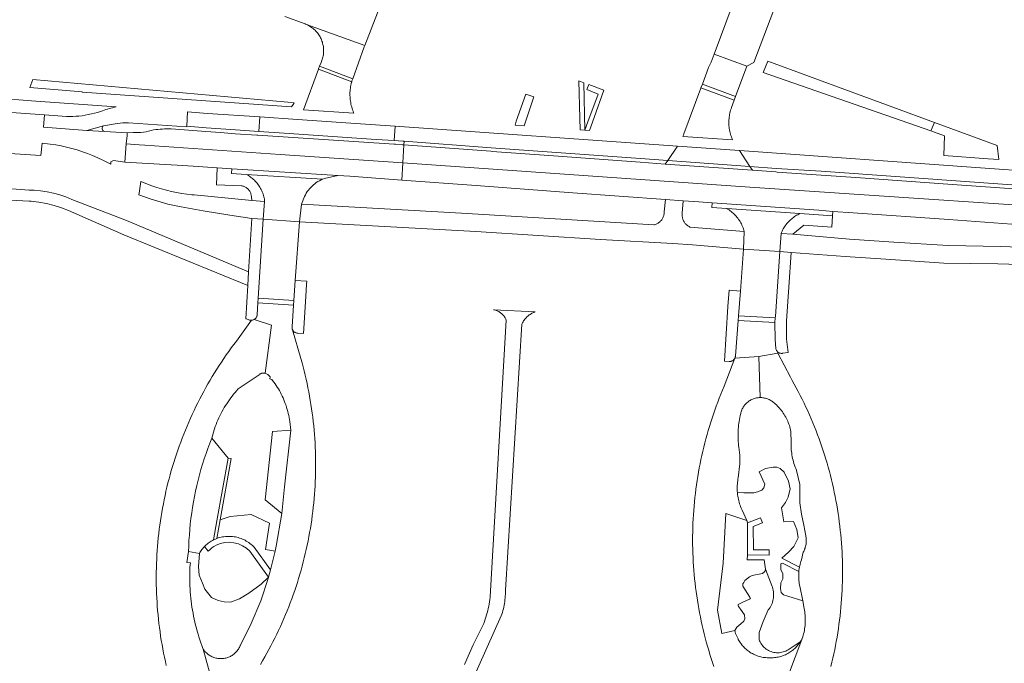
# Model space of a CAD drawing. Extents: x 152825 to 164088, y 457113 to 463005.
# Tile 247 of 256: x 158107 to 158274, y 460879 to 460988. Entities that reach past the tile are written whole.
import ezdxf

# ---------------------------------------------------------------- set-up
doc = ezdxf.new("R2010")
doc.units = 0
doc.header["$LTSCALE"] = 0.5
for name, color, linetype, lineweight in [('B-PV-VH-GESLOTENVERHARDING_ASFALT-GV', 251, 'CONTINUOUS', 18), ('B-PV-VH-HALFVERHARDING_GRIND-GV', 251, 'CONTINUOUS', 18), ('B-PV-VH-ONVERHARD_ZAND-GV', 251, 'CONTINUOUS', 18), ('B-PV-VH-OPENVERHARDING_BETONELEMENT-GV', 251, 'CONTINUOUS', 18), ('B-PV-VH-OPENVERHARDING_BETONSTRAATSTEEN-GV', 251, 'CONTINUOUS', 18), ('B-PV-VH-OPENVERHARDING_STRAATBAKSTEEN-GV', 251, 'CONTINUOUS', 18)]:
    doc.layers.add(name, color=color, linetype=linetype, lineweight=lineweight)

msp = doc.modelspace()

# ---------------------------------------------------------------- linework, layer by layer
at = {"layer": 'B-PV-VH-GESLOTENVERHARDING_ASFALT-GV', "flags": 128}
for points in [[(158152.148, 460988.259), (158155.61, 460986.998), (158155.638, 460986.987), (158155.82, 460986.911), (158165.682, 460983.373), (158172.148, 461000)], [(158230.449, 460996.801), (158224.905, 460981.885), (158230.44, 460979.825), (158231.66, 460980.449), (158239.064, 461000)], [(158126.439, 460968.565), (158125.407, 460968.55), (158125.377, 460968.055), (158125.258, 460966.666), (158127.465, 460966.514), (158128.416, 460966.449), (158151.334, 460964.873), (158172.143, 460963.427)], [(158172.143, 460963.427), (158172.336, 460966.49), (158172.085, 460966.508), (158170.89, 460966.587), (158170.67, 460966.619), (158147.545, 460968.137), (158147.406, 460968.132), (158143.718, 460968.382), (158141.236, 460968.59), (158138.768, 460968.748), (158132.878, 460969.188)], [(158283.03, 460948.921), (158273.505, 460949.261), (158264.608, 460949.409), (158255.364, 460949.978), (158247.882, 460950.524), (158238.265, 460951.373), (158236.27, 460951.431), (158236.038, 460948.396), (158237.971, 460948.264), (158247.16, 460947.578), (158254.868, 460947.037), (158263.886, 460946.441), (158273.047, 460946.286), (158282.27, 460946.019)], [(158178.842, 460864.305), (158188.826, 460886.605), (158188.927, 460886.899), (158189.02, 460887.196), (158189.105, 460887.495), (158189.183, 460887.797), (158189.253, 460888.1), (158189.315, 460888.405), (158189.37, 460888.711), (158189.416, 460889.019), (158189.454, 460889.328), (158189.485, 460889.637), (158189.507, 460889.948), (158189.522, 460890.258), (158189.529, 460890.569), (158189.527, 460890.881), (158189.526, 460890.938), (158192.329, 460936.071), (158192.372, 460936.167), (158192.45, 460936.325), (158192.535, 460936.478), (158192.626, 460936.628), (158192.725, 460936.773), (158192.83, 460936.914), (158192.941, 460937.05), (158193.058, 460937.181), (158193.181, 460937.306), (158193.31, 460937.425), (158193.444, 460937.539), (158193.583, 460937.646), (158193.727, 460937.747), (158193.875, 460937.841), (158194.028, 460937.928), (158194.184, 460938.008), (158194.343, 460938.081), (158194.506, 460938.147), (158194.589, 460938.176), (158187.541, 460938.519), (158187.69, 460938.488), (158187.837, 460938.448), (158187.981, 460938.401), (158188.123, 460938.347), (158188.262, 460938.285), (158188.397, 460938.216), (158188.529, 460938.14), (158188.656, 460938.057), (158188.779, 460937.968), (158188.897, 460937.872), (158189.01, 460937.77), (158189.117, 460937.662), (158189.218, 460937.549), (158189.314, 460937.431), (158189.402, 460937.307), (158189.485, 460937.18), (158189.56, 460937.048), (158189.629, 460936.912), (158189.69, 460936.773), (158187.026, 460890.828), (158187.006, 460890.501), (158186.976, 460890.121), (158186.938, 460889.741), (158186.892, 460889.362), (158186.838, 460888.984), (158186.776, 460888.607), (158186.707, 460888.231), (158186.629, 460887.858), (158186.543, 460887.486), (158186.45, 460887.115), (158186.349, 460886.747), (158186.24, 460886.381), (158186.124, 460886.017), (158186, 460885.656), (158185.869, 460885.298), (158185.73, 460884.942), (158184.094, 460881.693), (158182.599, 460878.377)]]:
    msp.add_lwpolyline(points, dxfattribs=at)
for points in [[(158165.682, 460983.373), (158155.82, 460986.911), (158155.999, 460986.829), (158156.174, 460986.739), (158156.345, 460986.641), (158156.512, 460986.538), (158156.675, 460986.427), (158156.833, 460986.31), (158156.986, 460986.186), (158157.135, 460986.056), (158157.277, 460985.921), (158157.415, 460985.78), (158157.546, 460985.633), (158157.671, 460985.481), (158157.79, 460985.324), (158157.902, 460985.163), (158158.008, 460984.997), (158158.107, 460984.826), (158158.199, 460984.652), (158158.284, 460984.475), (158158.362, 460984.294), (158158.432, 460984.11), (158158.495, 460983.923), (158158.55, 460983.734), (158158.597, 460983.543), (158158.636, 460983.35), (158158.668, 460983.156), (158158.692, 460982.96), (158158.707, 460982.764), (158158.715, 460982.567), (158158.715, 460982.37), (158158.707, 460982.174), (158158.69, 460981.977), (158158.666, 460981.782), (158158.634, 460981.588), (158158.594, 460981.395), (158158.546, 460981.204), (158158.491, 460981.015), (158158.428, 460980.828), (158158.357, 460980.645), (158158.279, 460980.464), (158158.015, 460979.825), (158163.647, 460977.694), (158165.585, 460983.127)], [(158230.44, 460979.825), (158224.905, 460981.885), (158224.394, 460980.526), (158223.994, 460979.606), (158222.93, 460976.787), (158228.552, 460974.683)], [(158163.482, 460977.205), (158157.851, 460979.35), (158155.282, 460972.447), (158155.279, 460972.442), (158163.86, 460971.87), (158163.807, 460971.987), (158163.712, 460972.218), (158163.625, 460972.451), (158163.545, 460972.687), (158163.473, 460972.926), (158163.409, 460973.167), (158163.352, 460973.409), (158163.304, 460973.654), (158163.262, 460973.899), (158163.229, 460974.146), (158163.204, 460974.394), (158163.187, 460974.643), (158163.178, 460974.892), (158163.177, 460975.141), (158163.184, 460975.39), (158163.199, 460975.639), (158163.222, 460975.887), (158163.252, 460976.134), (158163.291, 460976.381), (158163.337, 460976.625), (158163.392, 460976.869), (158163.454, 460977.11)], [(158163.647, 460977.694), (158158.015, 460979.825), (158157.861, 460979.376), (158157.851, 460979.35), (158163.482, 460977.205), (158163.524, 460977.349)], [(158228.552, 460974.683), (158222.93, 460976.787), (158222.688, 460976.181), (158228.33, 460974.078)], [(158228.33, 460974.078), (158222.688, 460976.181), (158222.652, 460976.09), (158219.808, 460968.368), (158219.715, 460968.141), (158219.613, 460967.906), (158228.061, 460967.323), (158228.019, 460967.414), (158227.927, 460967.636), (158227.842, 460967.862), (158227.764, 460968.089), (158227.695, 460968.32), (158227.633, 460968.552), (158227.578, 460968.787), (158227.532, 460969.023), (158227.493, 460969.26), (158227.462, 460969.499), (158227.44, 460969.739), (158227.425, 460969.979), (158227.418, 460970.22), (158227.419, 460970.46), (158227.428, 460970.701), (158227.445, 460970.941), (158227.47, 460971.18), (158227.503, 460971.419), (158227.545, 460971.656), (158227.593, 460971.891), (158227.65, 460972.125), (158227.714, 460972.357), (158227.786, 460972.587), (158227.866, 460972.814)], [(158147.71, 460968.756), (158147.883, 460971.243), (158139.046, 460971.823), (158135.64, 460972.086), (158135.496, 460969.672), (158138.798, 460969.398), (158141.292, 460969.221), (158143.767, 460969.029)], [(158164.989, 460970.067), (158154.298, 460970.797), (158147.883, 460971.243), (158147.71, 460968.756), (158152.052, 460968.466), (158167.606, 460967.427), (158170.691, 460967.221), (158170.832, 460969.652)], [(158170.832, 460969.652), (158170.691, 460967.221), (158172.138, 460967.125), (158172.382, 460967.107), (158187.093, 460966.014), (158212.451, 460964.181), (158217.095, 460963.843), (158218.706, 460966.254)], [(158140.683, 460962.606), (158143.132, 460962.446), (158161.138, 460961.308), (158163.129, 460961.16), (158171.96, 460960.518), (158172.143, 460963.427), (158151.334, 460964.873), (158128.416, 460966.449), (158127.465, 460966.514), (158125.258, 460966.666), (158124.991, 460963.547), (158134.84, 460963.015), (158137.446, 460962.814), (158140.627, 460962.61)], [(158187.06, 460965.403), (158172.336, 460966.49), (158172.143, 460963.427), (158230.986, 460959.34), (158300.115, 460954.697), (158325.066, 460952.885), (158325.227, 460955.742), (158324.583, 460955.78), (158321.275, 460955.982), (158305.975, 460956.918), (158301.006, 460957.222), (158299.783, 460957.305), (158288.783, 460958.111), (158277.386, 460958.944), (158265.347, 460959.787), (158248.935, 460960.965), (158243.053, 460961.367), (158235.615, 460961.873), (158235.407, 460961.896), (158231.423, 460962.18), (158216.63, 460963.235), (158212.393, 460963.537), (158197.707, 460964.637), (158187.272, 460965.39)], [(158229.219, 460965.525), (158218.706, 460966.254), (158217.095, 460963.843), (158231.002, 460962.83)], [(158270.079, 460962.595), (158229.219, 460965.525), (158231.002, 460962.83), (158235.45, 460962.506), (158243.094, 460962.025), (158269.864, 460960.097), (158288.776, 460958.739), (158301.045, 460957.863), (158306.489, 460957.528), (158308.183, 460959.833), (158279.654, 460961.911)], [(158230.986, 460959.34), (158172.143, 460963.427), (158171.96, 460960.518), (158184.603, 460959.599), (158200.986, 460958.356), (158216.681, 460957.226), (158219.696, 460957.026), (158222.346, 460956.813), (158224.611, 460956.671), (158242.654, 460955.402), (158245.051, 460955.217), (158248.48, 460954.975), (158264.727, 460953.818), (158276.904, 460952.936), (158288.365, 460952.131), (158304.74, 460950.951), (158306.483, 460950.844), (158309.477, 460950.647), (158321.195, 460949.985), (158323.42, 460949.856), (158324.89, 460949.768), (158325.066, 460952.885), (158300.115, 460954.697)], [(158161.138, 460961.308), (158143.132, 460962.446), (158143.082, 460961.648), (158145.576, 460961.49), (158158.53, 460960.672), (158158.556, 460960.684), (158158.845, 460960.797), (158158.886, 460960.812)], [(158148.712, 460956.867), (158146.52, 460957.036), (158136.746, 460958), (158136.379, 460958.033), (158135.512, 460958.13), (158134.649, 460958.255), (158133.789, 460958.406), (158132.935, 460958.584), (158132.087, 460958.789), (158131.246, 460959.021), (158130.413, 460959.279), (158129.588, 460959.563), (158127.744, 460960.253), (158127.452, 460958.279), (158127.386, 460957.997), (158129.457, 460957.294), (158131.193, 460956.785), (158132.325, 460956.45), (158134.55, 460955.992), (158138.279, 460955.317), (158142.826, 460954.582), (158146.556, 460954.014), (158148.48, 460953.881)], [(158158.53, 460960.672), (158145.576, 460961.49), (158145.767, 460961.387), (158145.954, 460961.277), (158146.137, 460961.161), (158146.315, 460961.038), (158146.489, 460960.908), (158146.657, 460960.772), (158146.821, 460960.63), (158146.979, 460960.481), (158147.132, 460960.328), (158147.279, 460960.168), (158147.42, 460960.003), (158147.555, 460959.834), (158147.683, 460959.659), (158147.805, 460959.479), (158147.92, 460959.296), (158148.029, 460959.108), (158148.13, 460958.916), (158148.224, 460958.721), (158148.311, 460958.523), (158148.391, 460958.321), (158148.463, 460958.116), (158148.527, 460957.909), (158148.584, 460957.7), (158148.633, 460957.489), (158148.674, 460957.276), (158148.707, 460957.062), (158148.712, 460956.867), (158148.48, 460953.881), (158154.599, 460953.412), (158154.948, 460956.426), (158155.477, 460957.756), (158155.619, 460958.032), (158155.775, 460958.3), (158155.944, 460958.56), (158156.127, 460958.81), (158156.323, 460959.051), (158156.53, 460959.281), (158156.75, 460959.501), (158156.98, 460959.708), (158157.22, 460959.904), (158157.471, 460960.087), (158157.73, 460960.257), (158157.998, 460960.413), (158158.274, 460960.556)], [(158230.034, 460951.792), (158220.816, 460952.552), (158220.798, 460952.561), (158220.678, 460952.623), (158220.562, 460952.692), (158220.45, 460952.767), (158220.342, 460952.85), (158220.24, 460952.938), (158220.143, 460953.032), (158220.052, 460953.132), (158219.967, 460953.238), (158219.889, 460953.348), (158219.817, 460953.462), (158219.752, 460953.58), (158219.694, 460953.703), (158219.643, 460953.828), (158219.6, 460953.956), (158219.564, 460954.086), (158219.536, 460954.219), (158219.517, 460954.352), (158219.505, 460954.487), (158219.501, 460954.622), (158219.505, 460954.757), (158219.517, 460954.892), (158219.696, 460957.026), (158216.681, 460957.226), (158216.478, 460955.147), (158216.475, 460955.046), (158216.465, 460954.911), (158216.447, 460954.777), (158216.421, 460954.644), (158216.387, 460954.513), (158216.345, 460954.384), (158216.296, 460954.258), (158216.239, 460954.136), (158216.176, 460954.016), (158216.105, 460953.901), (158216.028, 460953.79), (158215.944, 460953.684), (158215.854, 460953.583), (158215.758, 460953.487), (158215.657, 460953.397), (158215.551, 460953.314), (158215.44, 460953.237), (158215.324, 460953.166), (158215.205, 460953.103), (158215.082, 460953.046), (158214.956, 460952.997), (158214.827, 460952.956), (158214.696, 460952.922), (158206.412, 460953.423), (158182.091, 460954.882), (158154.955, 460956.425), (158154.948, 460956.426), (158154.599, 460953.412), (158184.512, 460951.779), (158205.682, 460950.461), (158217.937, 460949.756), (158221.264, 460949.528), (158229.886, 460948.818)], [(158242.654, 460955.402), (158224.611, 460956.671), (158224.555, 460955.873), (158227.102, 460955.694), (158239.463, 460954.824), (158242.598, 460954.604), (158244.997, 460954.442), (158245.051, 460955.217)], [(158239.463, 460954.824), (158227.102, 460955.694), (158227.269, 460955.589), (158227.459, 460955.462), (158227.644, 460955.328), (158227.825, 460955.187), (158228, 460955.04), (158228.171, 460954.887), (158228.335, 460954.729), (158228.495, 460954.564), (158228.648, 460954.394), (158228.795, 460954.219), (158228.936, 460954.039), (158229.071, 460953.854), (158229.199, 460953.665), (158229.32, 460953.471), (158229.435, 460953.273), (158229.542, 460953.071), (158229.643, 460952.865), (158229.736, 460952.656), (158229.822, 460952.444), (158229.9, 460952.229), (158229.971, 460952.012), (158230.034, 460951.792), (158229.886, 460948.818), (158236.038, 460948.396), (158236.27, 460951.431), (158236.351, 460951.635), (158236.438, 460951.836), (158236.534, 460952.034), (158236.636, 460952.228), (158236.745, 460952.418), (158236.862, 460952.604), (158236.985, 460952.786), (158237.114, 460952.963), (158237.25, 460953.136), (158237.392, 460953.303), (158237.54, 460953.465), (158237.694, 460953.621), (158237.853, 460953.772), (158238.018, 460953.917), (158238.188, 460954.056), (158238.363, 460954.188), (158238.543, 460954.314), (158238.727, 460954.434), (158238.915, 460954.546), (158239.108, 460954.652), (158239.304, 460954.75)], [(158148.48, 460953.881), (158146.556, 460954.014), (158145.996, 460944.936), (158145.853, 460942.623), (158145.507, 460937.007), (158145.625, 460936.965), (158146.061, 460936.81), (158146.146, 460936.781), (158146.234, 460936.759), (158146.323, 460936.746), (158146.413, 460936.74), (158146.461, 460936.74), (158146.504, 460936.742), (158146.593, 460936.752), (158146.682, 460936.771), (158146.768, 460936.797), (158146.852, 460936.83), (158146.931, 460936.87), (158146.934, 460936.872), (158147.009, 460936.918), (158147.082, 460936.973), (158147.148, 460937.033), (158147.21, 460937.099), (158147.265, 460937.171), (158147.314, 460937.247), (158147.356, 460937.327), (158147.391, 460937.41), (158147.418, 460937.496), (158147.437, 460937.584), (158147.449, 460937.674), (158147.45, 460937.693), (158147.558, 460939.703), (158147.605, 460940.5)], [(158236.038, 460948.396), (158229.886, 460948.818), (158229.405, 460941.697), (158229.073, 460937.517), (158235.28, 460937.132), (158235.303, 460937.372)], [(158237.971, 460948.264), (158236.038, 460948.396), (158235.303, 460937.372), (158235.28, 460937.132), (158235.204, 460936.352), (158235.252, 460933.455), (158235.376, 460931.955), (158235.391, 460931.872), (158235.415, 460931.787), (158235.447, 460931.705), (158235.486, 460931.626), (158235.531, 460931.551), (158235.584, 460931.48), (158235.642, 460931.414), (158235.707, 460931.354), (158235.776, 460931.3), (158235.85, 460931.253), (158235.929, 460931.212), (158236.01, 460931.179), (158236.094, 460931.153), (158236.181, 460931.135), (158236.268, 460931.125), (158236.356, 460931.122), (158236.444, 460931.128), (158236.531, 460931.142), (158237.475, 460931.292), (158237.173, 460933.541), (158237.203, 460936.604), (158237.422, 460939.927), (158237.581, 460942.349)], [(158155.87, 460943.35), (158153.912, 460943.464), (158153.681, 460940.119), (158153.624, 460939.303), (158153.369, 460935.605), (158153.366, 460935.516), (158153.371, 460935.428), (158153.383, 460935.34), (158153.404, 460935.254), (158153.433, 460935.17), (158153.458, 460935.109), (158153.468, 460935.088), (158153.511, 460935.011), (158153.561, 460934.937), (158153.617, 460934.869), (158153.679, 460934.805), (158153.747, 460934.748), (158153.819, 460934.696), (158153.896, 460934.652), (158153.977, 460934.615), (158154.06, 460934.585), (158154.146, 460934.562), (158154.234, 460934.548), (158154.322, 460934.541), (158154.346, 460934.541), (158155.298, 460934.484), (158155.705, 460940.798), (158155.838, 460942.859)], [(158229.405, 460941.697), (158227.449, 460941.874), (158227.267, 460939.08), (158226.662, 460929.785), (158227.492, 460929.749), (158227.574, 460929.747), (158227.662, 460929.752), (158227.749, 460929.765), (158227.835, 460929.786), (158227.918, 460929.815), (158227.999, 460929.851), (158228.076, 460929.894), (158228.148, 460929.944), (158228.216, 460930.001), (158228.278, 460930.063), (158228.334, 460930.131), (158228.385, 460930.204), (158228.428, 460930.28), (158228.447, 460930.322), (158228.464, 460930.361), (158228.493, 460930.444), (158228.514, 460930.53), (158228.527, 460930.617), (158228.532, 460930.705), (158229.01, 460936.725), (158229.073, 460937.517)]]:
    msp.add_lwpolyline(points, close=True, dxfattribs=at)
at = {"layer": 'B-PV-VH-GESLOTENVERHARDING_ASFALT-GV'}
for points in [[(158129.888, 460969.037, -0.0805624), (158126.439, 460968.565)], [(158132.878, 460969.188, 0.039132), (158129.888, 460969.037)]]:
    msp.add_lwpolyline(points, format="xyb", dxfattribs=at)
at = {"layer": 'B-PV-VH-HALFVERHARDING_GRIND-GV', "flags": 128}
for points in [[(158145.996, 460944.936), (158125.279, 460953.691), (158116.036, 460957.239), (158115.013, 460957.665), (158113.966, 460958.026), (158112.898, 460958.321), (158111.814, 460958.548), (158110.717, 460958.707), (158109.613, 460958.796), (158108.783, 460958.817), (158101.444, 460959.401), (158101.272, 460957.348), (158108.792, 460956.953), (158109.126, 460956.928), (158110.432, 460956.775), (158111.725, 460956.541), (158113.002, 460956.226), (158114.256, 460955.831), (158115.482, 460955.359), (158124.832, 460951.224), (158145.853, 460942.623)], [(158149.701, 460894.417), (158150.476, 460897.594), (158148.865, 460897.87), (158149.533, 460902.334), (158146.457, 460903.789), (158142.849, 460903.455), (158141.183, 460902.908), (158140.614, 460899.727), (158140.847, 460899.808), (158141.083, 460899.878), (158141.321, 460899.939), (158141.562, 460899.989), (158141.805, 460900.03), (158142.049, 460900.06), (158142.295, 460900.08), (158142.54, 460900.09), (158142.787, 460900.089), (158143.032, 460900.078), (158143.278, 460900.057), (158143.522, 460900.026), (158143.764, 460899.984), (158144.005, 460899.932), (158144.243, 460899.87), (158144.479, 460899.799), (158144.711, 460899.717), (158144.94, 460899.626), (158145.164, 460899.525), (158145.384, 460899.415), (158145.6, 460899.296), (158145.81, 460899.168), (158146.015, 460899.031), (158146.213, 460898.886), (158146.406, 460898.733), (158146.592, 460898.572), (158146.771, 460898.403), (158146.938, 460898.232)]]:
    msp.add_lwpolyline(points, close=True, dxfattribs=at)
at = {"layer": 'B-PV-VH-ONVERHARD_ZAND-GV', "flags": 128}
for points in [[(158262.273, 460970.308), (158234.016, 460980.689), (158233.252, 460978.756), (158261.654, 460968.858)], [(158152.663, 460973.712), (158109.404, 460977.555), (158108.918, 460976.223), (158117.778, 460975.487), (158117.772, 460975.434), (158153.288, 460972.936), (158153.547, 460973.326), (158153.728, 460973.617)], [(158194.353, 460974.622), (158193, 460975.118), (158191.365, 460970.508), (158191.169, 460969.845), (158192.698, 460969.737)], [(158204.555, 460971.116), (158206.243, 460975.768), (158203.655, 460976.722), (158203.354, 460975.907), (158205.258, 460975.114), (158203.528, 460970.395), (158203.019, 460969.006), (158203.771, 460968.952)], [(158272.935, 460966.391), (158262.273, 460970.308), (158261.654, 460968.858), (158263.967, 460968.052), (158263.86, 460964.666), (158271.38, 460964.126), (158273.216, 460963.992)], [(158140.62, 460902.724), (158140.04, 460899.48), (158140.214, 460899.562), (158140.385, 460899.637), (158140.614, 460899.727), (158141.183, 460902.908), (158143.033, 460913.268), (158142.52, 460913.36)], [(158239.284, 460894.097), (158239.285, 460894.1), (158239.31, 460894.353), (158239.344, 460894.604), (158239.385, 460894.855), (158239.39, 460894.875), (158236.409, 460896.415), (158237.507, 460897.395), (158238.46, 460898.393), (158239.159, 460899.859), (158238.972, 460901.267), (158238.406, 460902.619), (158236.745, 460902.522), (158236.353, 460904.926), (158237.04, 460905.842), (158237.486, 460906.716), (158237.787, 460908.163), (158237.51, 460909.462), (158236.781, 460910.958), (158236.092, 460911.569), (158235.549, 460911.802), (158234.917, 460911.817), (158233.617, 460911.595), (158232.536, 460911.012), (158233.502, 460908.921), (158233.36, 460908.324), (158233.037, 460907.926), (158232.279, 460907.615), (158231.666, 460907.486), (158229.932, 460907.461), (158228.857, 460907.569), (158228.87, 460907.413), (158228.9, 460907.152), (158228.937, 460906.893), (158228.983, 460906.635), (158229.036, 460906.378), (158229.098, 460906.123), (158229.167, 460905.87), (158229.244, 460905.62), (158229.328, 460905.371), (158229.42, 460905.126), (158229.519, 460904.883), (158229.626, 460904.644), (158229.68, 460904.53), (158230.45, 460902.78), (158230.577, 460902.382), (158232.784, 460903.224), (158233.116, 460902.354), (158231.551, 460901.756), (158231.579, 460897.796), (158234.272, 460897.795), (158234.272, 460896.923), (158230.604, 460896.924), (158230.543, 460896.105), (158233.412, 460896.131), (158233.635, 460894.543), (158234.768, 460891.567), (158234.81, 460891.444), (158234.883, 460891.2), (158234.94, 460890.952), (158234.981, 460890.701), (158235.006, 460890.448), (158235.015, 460890.194), (158235.008, 460889.939), (158234.986, 460889.686), (158234.947, 460889.434), (158234.893, 460889.186), (158234.823, 460888.941), (158234.738, 460888.701), (158234.638, 460888.467), (158234.524, 460888.24), (158234.395, 460888.021), (158234.253, 460887.81), (158234.098, 460887.608), (158233.239, 460885.671), (158232.579, 460883.772), (158232.584, 460882.525), (158232.639, 460882.385), (158232.734, 460882.176), (158232.844, 460881.974), (158232.967, 460881.78), (158233.104, 460881.594), (158233.253, 460881.419), (158233.415, 460881.255), (158233.587, 460881.102), (158233.769, 460880.961), (158233.961, 460880.834), (158234.161, 460880.72), (158234.368, 460880.62), (158234.582, 460880.535), (158234.801, 460880.465), (158235.025, 460880.41), (158235.252, 460880.371), (158235.481, 460880.348), (158235.711, 460880.341), (158235.941, 460880.35), (158236.17, 460880.375), (158236.397, 460880.415), (158236.62, 460880.472), (158236.839, 460880.543), (158237.052, 460880.63), (158237.259, 460880.731), (158237.458, 460880.846), (158237.649, 460880.975), (158239.515, 460882.191), (158239.56, 460882.261), (158239.669, 460882.447), (158239.772, 460882.636), (158239.867, 460882.83), (158239.956, 460883.028), (158240.033, 460883.303), (158240.102, 460883.58), (158240.164, 460883.859), (158240.218, 460884.139), (158240.263, 460884.421), (158240.301, 460884.704), (158240.331, 460884.988), (158240.353, 460885.273), (158240.367, 460885.558), (158240.373, 460885.843), (158240.371, 460886.129), (158240.361, 460886.414), (158240.343, 460886.699), (158240.317, 460886.983), (158240.283, 460887.267), (158240.241, 460887.549), (158240.192, 460887.83), (158240.184, 460887.869), (158239.941, 460889.125), (158237.412, 460889.916), (158236.688, 460890.166), (158236.307, 460890.58), (158236.178, 460891.266), (158236.247, 460892.187), (158236.569, 460892.857), (158236.565, 460893.724), (158236.255, 460894.463), (158236.216, 460895.023), (158236.251, 460895.421), (158236.485, 460895.512), (158236.612, 460895.458)], [(158230.604, 460896.924), (158234.272, 460896.923), (158234.272, 460897.795), (158231.579, 460897.796), (158231.551, 460901.756), (158233.116, 460902.354), (158232.784, 460903.224), (158230.577, 460902.382)]]:
    msp.add_lwpolyline(points, close=True, dxfattribs=at)
for points in [[(158123.531, 460972.927), (158109.892, 460973.894), (158102.676, 460974.448), (158102.493, 460972.182), (158111.399, 460971.575), (158115.111, 460971.301), (158115.643, 460971.296), (158116.174, 460971.308), (158116.705, 460971.337), (158117.235, 460971.383), (158117.763, 460971.445), (158118.289, 460971.524), (158118.812, 460971.619), (158119.332, 460971.731), (158119.848, 460971.858), (158120.36, 460972.002), (158120.867, 460972.162), (158121.217, 460972.283)], [(158139.157, 460897.586), (158138.506, 460898.345), (158138.361, 460898.189), (158138.223, 460898.027), (158138.091, 460897.86), (158137.964, 460897.688), (158137.845, 460897.512), (158137.732, 460897.332), (158137.65, 460897.19), (158137.477, 460894.988), (158137.617, 460893.483), (158138.156, 460892.169), (158138.561, 460891.123), (158139.711, 460889.736), (158140.819, 460889.188), (158141.868, 460888.963), (158142.898, 460888.949), (158144.478, 460889.47), (158146.037, 460890.468), (158148.152, 460891.997), (158149.393, 460893.152)], [(158149.393, 460893.152), (158146.208, 460897.548)]]:
    msp.add_lwpolyline(points, dxfattribs=at)
at = {"layer": 'B-PV-VH-ONVERHARD_ZAND-GV'}
for points in [[(158121.217, 460972.283, -0.0266534), (158123.531, 460972.927)], [(158140.484, 460898.584, 0.0726336), (158139.157, 460897.586)], [(158146.208, 460897.548, 0.330863), (158140.484, 460898.584)]]:
    msp.add_lwpolyline(points, format="xyb", dxfattribs=at)
at = {"layer": 'B-PV-VH-OPENVERHARDING_BETONELEMENT-GV', "flags": 128}
msp.add_lwpolyline([(158203.019, 460969.006), (158202.836, 460977.024), (158201.999, 460977.333), (158202.143, 460971.004), (158202.187, 460969.065)], close=True, dxfattribs=at)
at = {"layer": 'B-PV-VH-OPENVERHARDING_BETONSTRAATSTEEN-GV', "flags": 128}
for points in [[(158101.901, 460965.277), (158110.795, 460964.678), (158110.998, 460966.796), (158112.375, 460966.626), (158113.296, 460966.483), (158114.212, 460966.311), (158115.123, 460966.11), (158116.026, 460965.881), (158116.922, 460965.623), (158117.81, 460965.338), (158118.688, 460965.024), (158119.555, 460964.684), (158120.412, 460964.316), (158121.256, 460963.922), (158122.088, 460963.501), (158122.628, 460963.209), (158122.637, 460963.606), (158123.101, 460963.866), (158124.991, 460963.547), (158125.258, 460966.666), (158125.377, 460968.055), (158125.407, 460968.55), (158121.541, 460968.765), (158118.544, 460968.932), (158111.221, 460969.476), (158111.399, 460971.575), (158102.493, 460972.182)], [(158123.723, 460970.144), (158121.41, 460969.741)], [(158172.336, 460966.49), (158172.382, 460967.107), (158172.138, 460967.125), (158170.691, 460967.221), (158167.606, 460967.427), (158152.052, 460968.466), (158147.71, 460968.756), (158143.767, 460969.029), (158141.292, 460969.221), (158138.798, 460969.398), (158135.496, 460969.672), (158135.487, 460969.546), (158125.628, 460970.24)], [(158121.41, 460969.741), (158118.544, 460968.932), (158121.541, 460968.765)], [(158121.541, 460968.765), (158125.407, 460968.55), (158126.439, 460968.565)], [(158132.878, 460969.188), (158138.768, 460968.748), (158141.236, 460968.59), (158143.718, 460968.382), (158147.406, 460968.132), (158147.545, 460968.137), (158170.67, 460966.619), (158170.89, 460966.587), (158172.085, 460966.508), (158172.336, 460966.49)]]:
    msp.add_lwpolyline(points, dxfattribs=at)
at = {"layer": 'B-PV-VH-OPENVERHARDING_BETONSTRAATSTEEN-GV'}
for points in [[(158125.628, 460970.24, 0.0377787), (158123.723, 460970.144)], [(158121.41, 460969.741, 0.6403839), (158121.541, 460968.765)], [(158121.541, 460968.765, -0.6403839), (158121.41, 460969.741)], [(158126.439, 460968.565, 0.0805624), (158129.888, 460969.037)], [(158129.888, 460969.037, -0.039132), (158132.878, 460969.188)]]:
    msp.add_lwpolyline(points, format="xyb", dxfattribs=at)
at = {"layer": 'B-PV-VH-OPENVERHARDING_BETONSTRAATSTEEN-GV', "flags": 128}
for points in [[(158172.382, 460967.107), (158172.336, 460966.49), (158187.06, 460965.403), (158187.272, 460965.39), (158197.707, 460964.637), (158212.393, 460963.537), (158216.63, 460963.235), (158217.095, 460963.843), (158212.451, 460964.181), (158187.093, 460966.014)], [(158231.002, 460962.83), (158217.095, 460963.843), (158216.63, 460963.235), (158231.423, 460962.18)], [(158235.45, 460962.506), (158231.002, 460962.83), (158231.423, 460962.18), (158235.407, 460961.896), (158235.615, 460961.873), (158243.053, 460961.367), (158248.935, 460960.965), (158265.347, 460959.787), (158277.386, 460958.944), (158288.783, 460958.111), (158299.783, 460957.305), (158301.006, 460957.222), (158305.975, 460956.918), (158306.489, 460957.528), (158301.045, 460957.863), (158288.776, 460958.739), (158269.864, 460960.097), (158243.094, 460962.025)], [(158154.599, 460953.412), (158148.48, 460953.881), (158147.605, 460940.5), (158153.681, 460940.119), (158153.912, 460943.464)], [(158153.681, 460940.119), (158147.605, 460940.5), (158147.558, 460939.703), (158153.624, 460939.303)], [(158235.28, 460937.132), (158229.073, 460937.517), (158229.01, 460936.725), (158235.204, 460936.352)], [(158135.82, 460897.49), (158137.65, 460897.19), (158137.732, 460897.332), (158137.845, 460897.512), (158137.964, 460897.688), (158138.091, 460897.86), (158138.223, 460898.027), (158138.361, 460898.189), (158138.506, 460898.345), (158138.656, 460898.496), (158138.812, 460898.641), (158138.974, 460898.78), (158139.14, 460898.913), (158139.311, 460899.04), (158139.487, 460899.16), (158139.667, 460899.274), (158139.852, 460899.38), (158140.04, 460899.48), (158140.62, 460902.724), (158142.52, 460913.36), (158139.77, 460916.76), (158139.423, 460915.884), (158139.091, 460915.003), (158138.775, 460914.115), (158138.475, 460913.223), (158138.19, 460912.325), (158137.921, 460911.422), (158137.668, 460910.515), (158137.43, 460909.603), (158137.209, 460908.687), (158137.004, 460907.768), (158136.815, 460906.845), (158136.641, 460905.919), (158136.485, 460904.99), (158136.344, 460904.059), (158136.22, 460903.125), (158136.112, 460902.189), (158136.021, 460901.252), (158135.946, 460900.313), (158135.888, 460899.373), (158135.846, 460898.432)], [(158152.105, 460908.476), (158153.18, 460918.1), (158150.044, 460917.866), (158148.778, 460906.288), (158151.64, 460903.95)]]:
    msp.add_lwpolyline(points, close=True, dxfattribs=at)
at = {"layer": 'B-PV-VH-OPENVERHARDING_STRAATBAKSTEEN-GV', "flags": 128}
for points in [[(158143.132, 460962.446), (158140.683, 460962.606), (158140.553, 460959.711), (158144.789, 460959.547), (158144.9, 460959.528), (158145.022, 460959.499), (158145.142, 460959.463), (158145.259, 460959.419), (158145.374, 460959.368), (158145.485, 460959.309), (158145.592, 460959.244), (158145.694, 460959.171), (158145.792, 460959.093), (158145.885, 460959.008), (158145.972, 460958.918), (158146.053, 460958.822), (158146.128, 460958.721), (158146.196, 460958.616), (158146.257, 460958.507), (158146.312, 460958.394), (158146.359, 460958.277), (158146.398, 460958.158), (158146.43, 460958.037), (158146.454, 460957.914), (158146.47, 460957.789), (158146.478, 460957.664), (158146.52, 460957.036), (158148.712, 460956.867), (158148.707, 460957.062), (158148.674, 460957.276), (158148.633, 460957.489), (158148.584, 460957.7), (158148.527, 460957.909), (158148.463, 460958.116), (158148.391, 460958.321), (158148.311, 460958.523), (158148.224, 460958.721), (158148.13, 460958.916), (158148.029, 460959.108), (158147.92, 460959.296), (158147.805, 460959.479), (158147.683, 460959.659), (158147.555, 460959.834), (158147.42, 460960.003), (158147.279, 460960.168), (158147.132, 460960.328), (158146.979, 460960.481), (158146.821, 460960.63), (158146.657, 460960.772), (158146.489, 460960.908), (158146.315, 460961.038), (158146.137, 460961.161), (158145.954, 460961.277), (158145.767, 460961.387), (158145.576, 460961.49), (158143.082, 460961.648)], [(158242.598, 460954.604), (158239.463, 460954.824), (158239.304, 460954.75), (158239.108, 460954.652), (158238.915, 460954.546), (158238.727, 460954.434), (158238.543, 460954.314), (158238.363, 460954.188), (158238.188, 460954.056), (158238.018, 460953.917), (158237.853, 460953.772), (158237.694, 460953.621), (158237.54, 460953.465), (158237.392, 460953.303), (158237.25, 460953.136), (158237.114, 460952.963), (158236.985, 460952.786), (158236.862, 460952.604), (158236.745, 460952.418), (158236.636, 460952.228), (158236.534, 460952.034), (158236.438, 460951.836), (158236.351, 460951.635), (158236.27, 460951.431), (158238.265, 460951.373), (158240.132, 460952.881), (158244.864, 460952.532), (158244.997, 460954.442)], [(158235.204, 460936.352), (158229.01, 460936.725), (158228.532, 460930.705), (158228.527, 460930.617), (158228.514, 460930.53), (158228.493, 460930.444), (158228.464, 460930.361), (158228.447, 460930.322), (158232.483, 460930.582), (158235.745, 460931.167), (158235.584, 460931.48), (158235.531, 460931.551), (158235.486, 460931.626), (158235.447, 460931.705), (158235.415, 460931.787), (158235.391, 460931.872), (158235.376, 460931.955), (158235.252, 460933.455)], [(158233.635, 460894.543), (158233.412, 460896.131), (158230.543, 460896.105), (158230.604, 460896.924), (158230.577, 460902.382), (158230.45, 460902.78), (158226.927, 460903.986), (158226.446, 460895.541), (158225.486, 460887.584), (158226.225, 460883.584), (158228.409, 460884.092), (158228.748, 460884.709), (158229.429, 460885.232), (158229.936, 460885.711), (158230.117, 460886.123), (158230.078, 460886.799), (158229.373, 460887.739), (158229.058, 460888.216), (158228.976, 460888.375), (158229.01, 460888.524), (158229.762, 460888.935), (158230.893, 460889.424), (158231.08, 460889.569), (158230.978, 460889.759), (158229.777, 460891.643), (158229.795, 460891.895), (158229.805, 460892.031), (158229.943, 460892.256), (158230.155, 460892.602), (158230.929, 460893.225), (158231.386, 460893.451), (158233.116, 460893.812), (158233.493, 460894.114)]]:
    msp.add_lwpolyline(points, close=True, dxfattribs=at)
for points in [[(158148.006, 460878.37), (158148.376, 460878.997), (158148.738, 460879.627), (158149.094, 460880.261), (158149.442, 460880.899), (158149.784, 460881.541), (158150.118, 460882.187), (158150.446, 460882.836), (158150.766, 460883.488), (158151.079, 460884.145), (158151.384, 460884.804), (158151.683, 460885.467), (158151.974, 460886.134), (158152.258, 460886.803), (158152.534, 460887.475), (158152.803, 460888.151), (158153.064, 460888.829), (158153.319, 460889.511), (158153.565, 460890.195), (158153.804, 460890.881), (158154.035, 460891.571), (158154.259, 460892.262), (158154.475, 460892.957), (158154.684, 460893.653), (158154.885, 460894.352), (158155.078, 460895.053), (158155.263, 460895.756), (158155.441, 460896.461), (158155.611, 460897.168), (158155.773, 460897.876), (158155.927, 460898.587), (158156.074, 460899.299), (158156.213, 460900.013), (158156.343, 460900.728), (158156.466, 460901.444), (158156.581, 460902.162), (158156.688, 460902.882), (158156.788, 460903.602), (158156.879, 460904.323), (158156.962, 460905.045), (158157.038, 460905.769), (158157.105, 460906.492), (158157.165, 460907.217), (158157.216, 460907.942), (158157.26, 460908.668), (158157.295, 460909.394), (158157.323, 460910.121), (158157.342, 460910.848), (158157.354, 460911.575), (158157.357, 460912.302), (158157.352, 460913.029), (158157.34, 460913.756), (158157.32, 460914.482), (158157.291, 460915.209), (158157.255, 460915.935), (158157.21, 460916.661), (158157.158, 460917.386), (158157.097, 460918.11), (158157.029, 460918.834), (158156.953, 460919.557), (158156.868, 460920.28), (158156.776, 460921.001), (158156.676, 460921.721), (158156.568, 460922.44), (158156.452, 460923.157), (158156.328, 460923.874), (158156.196, 460924.589), (158156.056, 460925.302), (158155.909, 460926.014), (158155.754, 460926.725), (158155.591, 460927.433), (158155.42, 460928.14), (158155.241, 460928.845), (158155.055, 460929.547), (158154.861, 460930.247), (158153.458, 460935.109), (158153.433, 460935.17), (158153.404, 460935.254), (158153.383, 460935.34), (158153.371, 460935.428), (158153.366, 460935.516), (158153.369, 460935.605), (158153.624, 460939.303), (158147.558, 460939.703), (158147.45, 460937.693), (158147.449, 460937.674), (158147.437, 460937.584), (158147.418, 460937.496), (158147.391, 460937.41), (158147.356, 460937.327), (158147.314, 460937.247), (158147.265, 460937.171), (158147.21, 460937.099), (158147.148, 460937.033), (158147.082, 460936.973), (158147.009, 460936.918), (158146.934, 460936.872), (158149.861, 460935.935), (158148.788, 460927.768), (158149.28, 460927.549), (158149.63, 460927.14), (158149.59, 460926.8), (158149.93, 460926.72), (158150.068, 460926.541), (158150.275, 460926.263), (158150.475, 460925.981), (158150.669, 460925.693), (158150.856, 460925.402), (158151.036, 460925.106), (158151.209, 460924.806), (158151.375, 460924.503), (158151.534, 460924.195), (158151.686, 460923.884), (158151.831, 460923.569), (158151.968, 460923.251), (158152.098, 460922.931), (158152.221, 460922.607), (158152.336, 460922.28), (158152.444, 460921.951), (158152.543, 460921.62), (158152.636, 460921.286), (158152.72, 460920.95), (158152.797, 460920.612), (158152.866, 460920.273), (158152.927, 460919.932), (158152.98, 460919.59), (158153.18, 460918.1), (158152.105, 460908.476), (158151.64, 460903.95), (158150.68, 460898.43), (158150.476, 460897.594), (158149.701, 460894.417), (158149.393, 460893.152), (158149.38, 460893.1), (158148.04, 460889.14), (158146.44, 460885.33), (158144.61, 460881.62), (158144.585, 460881.557), (158144.517, 460881.402), (158144.442, 460881.251), (158144.36, 460881.103), (158144.271, 460880.959), (158144.176, 460880.82), (158144.074, 460880.685), (158143.965, 460880.556), (158143.851, 460880.432), (158143.731, 460880.313), (158143.605, 460880.2), (158143.474, 460880.093), (158143.339, 460879.993), (158143.198, 460879.898), (158143.054, 460879.811), (158142.905, 460879.731), (158142.753, 460879.658), (158142.597, 460879.592), (158142.439, 460879.533), (158142.278, 460879.483), (158142.115, 460879.439), (158141.949, 460879.404), (158141.783, 460879.376), (158141.615, 460879.357), (158141.447, 460879.345), (158141.278, 460879.341), (158141.109, 460879.346), (158140.94, 460879.358), (158140.773, 460879.378), (158140.606, 460879.406), (158140.441, 460879.442), (158140.278, 460879.486), (158140.117, 460879.538), (158139.959, 460879.597), (158139.804, 460879.663), (158139.652, 460879.737), (158139.503, 460879.818), (158139.359, 460879.905), (158139.219, 460880), (158139.084, 460880.101), (158138.953, 460880.208), (158138.828, 460880.322), (158138.709, 460880.441), (158138.595, 460880.565), (158138.487, 460880.696), (158138.385, 460880.83), (158138.29, 460880.97), (158141.796, 460868.217)], [(158141.796, 460868.217), (158138.29, 460880.97), (158138.256, 460881.059), (158138.073, 460881.545), (158137.898, 460882.035), (158137.731, 460882.527), (158137.571, 460883.022), (158137.418, 460883.519), (158137.273, 460884.018), (158137.137, 460884.52), (158137.007, 460885.024), (158136.886, 460885.529), (158136.772, 460886.036), (158136.666, 460886.546), (158136.568, 460887.056), (158136.478, 460887.568), (158136.396, 460888.082), (158136.321, 460888.596), (158136.255, 460889.112), (158136.197, 460889.629), (158136.146, 460890.146), (158136.104, 460890.664), (158136.069, 460891.183), (158136.042, 460891.702), (158136.024, 460892.222), (158136.013, 460892.742), (158136.01, 460893.262), (158136.016, 460893.782), (158136.029, 460894.301), (158136.051, 460894.821), (158136.08, 460895.34), (158136.12, 460895.57), (158135.5, 460895.67), (158135.82, 460897.49), (158135.846, 460898.432), (158135.888, 460899.373), (158135.946, 460900.313), (158136.021, 460901.252), (158136.112, 460902.189), (158136.22, 460903.125), (158136.344, 460904.059), (158136.485, 460904.99), (158136.641, 460905.919), (158136.815, 460906.845), (158137.004, 460907.768), (158137.209, 460908.687), (158137.43, 460909.603), (158137.668, 460910.515), (158137.921, 460911.422), (158138.19, 460912.325), (158138.475, 460913.223), (158138.775, 460914.115), (158139.091, 460915.003), (158139.423, 460915.884), (158139.77, 460916.76), (158140.129, 460918.138), (158140.198, 460918.341), (158140.332, 460918.713), (158140.473, 460919.082), (158140.622, 460919.449), (158140.778, 460919.812), (158140.942, 460920.172), (158141.113, 460920.529), (158141.291, 460920.882), (158141.476, 460921.232), (158141.668, 460921.578), (158141.867, 460921.919), (158142.073, 460922.257), (158142.285, 460922.591), (158142.505, 460922.92), (158142.731, 460923.244), (158142.963, 460923.564), (158143.202, 460923.879), (158143.447, 460924.19), (158143.699, 460924.495), (158143.956, 460924.795), (158144.22, 460925.09), (158147.77, 460927.51), (158147.778, 460927.517), (158147.786, 460927.523), (158147.803, 460927.537), (158147.82, 460927.549), (158147.837, 460927.562), (158147.855, 460927.574), (158147.872, 460927.586), (158147.89, 460927.598), (158147.908, 460927.609), (158147.926, 460927.62), (158147.945, 460927.631), (158147.963, 460927.641), (158147.982, 460927.651), (158148.001, 460927.661), (158148.02, 460927.671), (158148.04, 460927.68), (158148.059, 460927.688), (158148.078, 460927.697), (158148.098, 460927.705), (158148.118, 460927.712), (158148.138, 460927.72), (158148.158, 460927.727), (158148.178, 460927.734), (158148.199, 460927.74), (158148.219, 460927.746), (158148.24, 460927.751), (158148.25, 460927.754), (158148.26, 460927.757), (158148.281, 460927.761), (158148.302, 460927.766), (158148.323, 460927.77), (158148.344, 460927.774), (158148.365, 460927.777), (158148.386, 460927.78), (158148.407, 460927.783), (158148.428, 460927.785), (158148.449, 460927.787), (158148.47, 460927.789), (158148.492, 460927.79), (158148.513, 460927.791), (158148.534, 460927.791), (158148.555, 460927.791), (158148.577, 460927.791), (158148.598, 460927.791), (158148.619, 460927.79), (158148.641, 460927.788), (158148.662, 460927.786), (158148.683, 460927.784), (158148.704, 460927.782), (158148.725, 460927.779), (158148.746, 460927.776), (158148.767, 460927.772), (158148.788, 460927.768), (158149.861, 460935.935), (158146.934, 460936.872), (158146.931, 460936.87), (158146.852, 460936.83), (158146.768, 460936.797), (158146.682, 460936.771), (158146.593, 460936.752), (158146.504, 460936.742), (158146.461, 460936.74), (158143.933, 460933.204), (158143.494, 460932.624), (158143.062, 460932.039), (158142.637, 460931.45), (158142.217, 460930.856), (158141.805, 460930.257), (158141.399, 460929.654), (158140.999, 460929.046), (158140.607, 460928.434), (158140.221, 460927.818), (158139.842, 460927.197), (158139.47, 460926.573), (158139.104, 460925.944), (158138.746, 460925.311), (158138.395, 460924.675), (158138.05, 460924.034), (158137.713, 460923.39), (158137.383, 460922.742), (158137.06, 460922.091), (158136.744, 460921.436), (158136.435, 460920.777), (158136.134, 460920.116), (158135.84, 460919.451), (158135.553, 460918.783), (158135.274, 460918.111), (158135.002, 460917.437), (158134.737, 460916.76), (158134.48, 460916.08), (158134.23, 460915.396), (158133.988, 460914.711), (158133.754, 460914.023), (158133.527, 460913.332), (158133.308, 460912.639), (158133.096, 460911.943), (158132.892, 460911.245), (158132.696, 460910.545), (158132.507, 460909.843), (158132.326, 460909.138), (158132.153, 460908.432), (158131.988, 460907.724), (158131.83, 460907.014), (158131.681, 460906.303), (158131.539, 460905.589), (158131.405, 460904.875), (158131.279, 460904.159), (158131.161, 460903.441), (158131.05, 460902.723), (158130.948, 460902.003), (158130.853, 460901.282), (158130.767, 460900.56), (158130.688, 460899.837), (158130.618, 460899.113), (158130.555, 460898.389), (158130.5, 460897.664), (158130.453, 460896.938), (158130.415, 460896.212), (158130.384, 460895.485), (158130.361, 460894.759), (158130.347, 460894.032), (158130.34, 460893.305), (158130.341, 460892.578), (158130.35, 460891.85), (158130.367, 460891.124), (158130.393, 460890.397), (158130.426, 460889.67), (158130.467, 460888.944), (158130.516, 460888.219), (158130.573, 460887.494), (158130.639, 460886.77), (158130.712, 460886.047), (158130.793, 460885.324), (158130.882, 460884.602), (158130.979, 460883.882), (158131.084, 460883.162), (158131.196, 460882.444), (158131.317, 460881.727), (158131.446, 460881.011), (158131.582, 460880.297), (158131.726, 460879.584), (158131.878, 460878.873), (158132.038, 460878.164)], [(158231.978, 460861.898), (158239.956, 460883.028), (158239.867, 460882.83), (158239.772, 460882.636), (158239.669, 460882.447), (158239.56, 460882.261), (158239.515, 460882.191), (158239.443, 460882.079), (158239.32, 460881.902), (158239.191, 460881.73), (158239.055, 460881.562), (158238.913, 460881.4), (158238.765, 460881.243), (158238.612, 460881.092), (158238.453, 460880.946), (158238.288, 460880.807), (158238.119, 460880.673), (158237.944, 460880.546), (158237.766, 460880.426), (158237.582, 460880.312), (158237.395, 460880.205), (158237.204, 460880.105), (158237.009, 460880.013), (158236.811, 460879.927), (158236.61, 460879.849), (158236.407, 460879.779), (158236.2, 460879.716), (158235.992, 460879.661), (158235.782, 460879.613), (158235.57, 460879.574), (158235.356, 460879.542), (158235.142, 460879.518), (158234.927, 460879.503), (158234.712, 460879.495), (158234.496, 460879.495), (158234.326, 460879.489), (158234.109, 460879.488), (158233.894, 460879.495), (158233.678, 460879.51), (158233.463, 460879.533), (158233.249, 460879.563), (158233.037, 460879.602), (158232.826, 460879.649), (158232.617, 460879.703), (158232.41, 460879.766), (158232.205, 460879.835), (158232.004, 460879.913), (158231.805, 460879.997), (158231.61, 460880.089), (158231.418, 460880.188), (158231.229, 460880.295), (158231.045, 460880.408), (158230.866, 460880.527), (158230.69, 460880.654), (158230.52, 460880.787), (158230.355, 460880.926), (158230.195, 460881.071), (158230.04, 460881.222), (158229.891, 460881.378), (158229.748, 460881.54), (158229.611, 460881.707), (158229.48, 460881.879), (158229.356, 460882.056), (158229.239, 460882.237), (158229.128, 460882.423), (158229.024, 460882.612), (158228.978, 460882.699), (158228.865, 460882.923), (158228.758, 460883.151), (158228.66, 460883.382), (158228.569, 460883.616), (158228.485, 460883.853), (158228.409, 460884.092), (158226.225, 460883.584), (158225.486, 460887.584), (158226.446, 460895.541), (158226.927, 460903.986), (158230.45, 460902.78), (158229.68, 460904.53), (158229.626, 460904.644), (158229.519, 460904.883), (158229.42, 460905.126), (158229.328, 460905.371), (158229.244, 460905.62), (158229.167, 460905.87), (158229.098, 460906.123), (158229.036, 460906.378), (158228.983, 460906.635), (158228.937, 460906.893), (158228.9, 460907.152), (158228.87, 460907.413), (158228.857, 460907.569), (158228.848, 460907.674), (158228.834, 460907.935), (158228.828, 460908.198), (158228.83, 460908.46), (158228.84, 460908.722), (158228.858, 460908.983), (158228.884, 460909.244), (158228.918, 460909.504), (158228.96, 460909.763), (158229.01, 460910.02), (158229.27, 460912.38), (158229.29, 460913.84), (158229.12, 460915.23), (158229.081, 460915.521), (158229.044, 460915.86), (158229.015, 460916.2), (158228.993, 460916.54), (158228.98, 460916.881), (158228.974, 460917.221), (158228.977, 460917.562), (158228.988, 460917.903), (158229.006, 460918.243), (158229.032, 460918.583), (158229.067, 460918.922), (158229.109, 460919.26), (158229.16, 460919.597), (158229.218, 460919.933), (158229.284, 460920.267), (158229.358, 460920.6), (158229.44, 460920.931), (158229.474, 460921.076), (158229.52, 460921.235), (158229.573, 460921.391), (158229.633, 460921.545), (158229.701, 460921.695), (158229.776, 460921.842), (158229.858, 460921.985), (158229.947, 460922.124), (158230.042, 460922.259), (158230.144, 460922.389), (158230.252, 460922.513), (158230.366, 460922.633), (158230.486, 460922.746), (158230.611, 460922.854), (158230.741, 460922.956), (158230.876, 460923.051), (158231.015, 460923.139), (158231.159, 460923.221), (158231.306, 460923.295), (158231.457, 460923.363), (158231.61, 460923.423), (158231.767, 460923.475), (158231.926, 460923.52), (158232.087, 460923.557), (158232.249, 460923.586), (158232.413, 460923.607), (158232.577, 460923.621), (158232.742, 460923.626), (158232.483, 460930.582), (158228.447, 460930.322), (158226.628, 460925.567), (158226.345, 460924.898), (158226.069, 460924.225), (158225.801, 460923.55), (158225.541, 460922.871), (158225.287, 460922.19), (158225.042, 460921.506), (158224.804, 460920.819), (158224.573, 460920.13), (158224.35, 460919.438), (158224.135, 460918.744), (158223.927, 460918.048), (158223.727, 460917.349), (158223.534, 460916.648), (158223.35, 460915.945), (158223.173, 460915.24), (158223.004, 460914.534), (158222.843, 460913.825), (158222.689, 460913.115), (158222.544, 460912.402), (158222.406, 460911.689), (158222.276, 460910.974), (158222.154, 460910.257), (158222.04, 460909.54), (158221.933, 460908.821), (158221.835, 460908.1), (158221.745, 460907.379), (158221.662, 460906.657), (158221.588, 460905.934), (158221.521, 460905.211), (158221.462, 460904.486), (158221.412, 460903.761), (158221.369, 460903.036), (158221.335, 460902.31), (158221.308, 460901.584), (158221.289, 460900.857), (158221.279, 460900.13), (158221.276, 460899.403), (158221.281, 460898.677), (158221.295, 460897.95), (158221.316, 460897.224), (158221.345, 460896.497), (158221.383, 460895.772), (158221.428, 460895.046), (158221.481, 460894.321), (158221.543, 460893.597), (158221.612, 460892.874), (158221.689, 460892.151), (158221.774, 460891.429), (158221.867, 460890.709), (158221.968, 460889.989), (158222.077, 460889.27), (158222.194, 460888.553), (158222.319, 460887.837), (158222.452, 460887.122), (158222.592, 460886.409), (158222.74, 460885.698), (158222.896, 460884.988), (158223.06, 460884.28), (158223.232, 460883.574), (158223.412, 460882.87), (158223.599, 460882.167), (158223.794, 460881.467), (158223.996, 460880.769), (158224.207, 460880.073), (158224.425, 460879.38), (158224.65, 460878.689), (158224.883, 460878.001)], [(158244.718, 460878.014), (158244.891, 460878.721), (158245.056, 460879.429), (158245.213, 460880.139), (158245.362, 460880.851), (158245.503, 460881.564), (158245.637, 460882.279), (158245.762, 460882.995), (158245.88, 460883.712), (158245.99, 460884.431), (158246.092, 460885.151), (158246.186, 460885.872), (158246.272, 460886.594), (158246.35, 460887.317), (158246.42, 460888.041), (158246.482, 460888.765), (158246.536, 460889.49), (158246.583, 460890.216), (158246.621, 460890.942), (158246.651, 460891.668), (158246.673, 460892.395), (158246.688, 460893.122), (158246.694, 460893.849), (158246.692, 460894.576), (158246.682, 460895.304), (158246.665, 460896.03), (158246.639, 460896.757), (158246.605, 460897.483), (158246.563, 460898.209), (158246.514, 460898.935), (158246.456, 460899.659), (158246.39, 460900.384), (158246.317, 460901.107), (158246.235, 460901.83), (158246.146, 460902.551), (158246.048, 460903.272), (158245.943, 460903.991), (158245.829, 460904.709), (158245.708, 460905.426), (158245.579, 460906.142), (158245.442, 460906.856), (158245.297, 460907.569), (158245.145, 460908.279), (158244.984, 460908.989), (158244.816, 460909.696), (158244.64, 460910.402), (158244.457, 460911.105), (158244.265, 460911.806), (158244.066, 460912.506), (158243.859, 460913.203), (158243.644, 460913.898), (158243.422, 460914.59), (158243.193, 460915.28), (158242.955, 460915.967), (158242.71, 460916.652), (158242.458, 460917.334), (158242.198, 460918.013), (158241.931, 460918.689), (158241.656, 460919.362), (158241.374, 460920.032), (158241.084, 460920.699), (158240.788, 460921.363), (158240.483, 460922.023), (158240.172, 460922.681), (158239.854, 460923.334), (158239.528, 460923.984), (158239.195, 460924.631), (158238.855, 460925.273), (158238.508, 460925.912), (158238.154, 460926.547), (158237.854, 460927.073), (158235.745, 460931.167), (158232.483, 460930.582), (158232.742, 460923.626), (158232.825, 460923.626), (158232.99, 460923.619), (158233.154, 460923.604), (158233.318, 460923.582), (158233.48, 460923.551), (158233.641, 460923.513), (158233.8, 460923.467), (158233.956, 460923.413), (158234.109, 460923.352), (158234.26, 460923.283), (158234.407, 460923.207), (158234.549, 460923.124), (158234.688, 460923.035), (158234.823, 460922.939), (158234.952, 460922.836), (158235.085, 460922.727), (158235.281, 460922.556), (158235.472, 460922.38), (158235.658, 460922.197), (158235.838, 460922.009), (158236.012, 460921.816), (158236.18, 460921.617), (158236.342, 460921.414), (158236.498, 460921.205), (158236.647, 460920.992), (158236.789, 460920.774), (158236.925, 460920.552), (158237.054, 460920.326), (158237.176, 460920.096), (158237.291, 460919.863), (158237.398, 460919.626), (158237.498, 460919.385), (158237.591, 460919.142), (158237.676, 460918.896), (158237.753, 460918.648), (158237.823, 460918.397), (158237.886, 460918.144), (158237.94, 460917.89), (158237.97, 460915.99), (158237.967, 460915.689), (158237.972, 460915.387), (158237.985, 460915.086), (158238.006, 460914.786), (158238.034, 460914.486), (158238.071, 460914.187), (158238.116, 460913.889), (158238.169, 460913.592), (158238.229, 460913.297), (158238.298, 460913.004), (158238.374, 460912.712), (158238.457, 460912.423), (158238.549, 460912.136), (158238.648, 460911.851), (158238.755, 460911.569), (158238.869, 460911.29), (158238.89, 460911.24), (158239.44, 460908.9), (158239.47, 460905.8), (158239.75, 460903.84), (158240.14, 460901.96), (158240.47, 460900.19), (158240.49, 460900.076), (158240.515, 460899.892), (158240.532, 460899.707), (158240.542, 460899.522), (158240.543, 460899.337), (158240.536, 460899.152), (158240.522, 460898.967), (158240.499, 460898.783), (158240.469, 460898.6), (158240.43, 460898.418), (158240.384, 460898.239), (158240.33, 460898.062), (158240.269, 460897.887), (158240.2, 460897.714), (158240.124, 460897.545), (158240.04, 460897.38), (158239.71, 460896.08), (158239.63, 460895.839), (158239.557, 460895.596), (158239.492, 460895.351), (158239.435, 460895.104), (158239.39, 460894.875), (158239.385, 460894.855), (158239.344, 460894.604), (158239.31, 460894.353), (158239.285, 460894.1), (158239.284, 460894.097), (158239.267, 460893.847), (158239.257, 460893.594), (158239.256, 460893.34), (158239.262, 460893.086), (158239.276, 460892.833), (158239.299, 460892.58), (158239.329, 460892.328), (158239.367, 460892.077), (158239.413, 460891.828), (158239.46, 460891.61), (158239.941, 460889.125), (158240.184, 460887.869), (158240.192, 460887.83), (158240.241, 460887.549), (158240.283, 460887.267), (158240.317, 460886.983), (158240.343, 460886.699), (158240.361, 460886.414), (158240.371, 460886.129), (158240.373, 460885.843), (158240.367, 460885.558), (158240.353, 460885.273), (158240.331, 460884.988), (158240.301, 460884.704), (158240.263, 460884.421), (158240.218, 460884.139), (158240.164, 460883.859), (158240.102, 460883.58), (158240.033, 460883.303), (158239.956, 460883.028), (158231.978, 460861.898)]]:
    msp.add_lwpolyline(points, dxfattribs=at)

doc.saveas('drawing.dxf')
